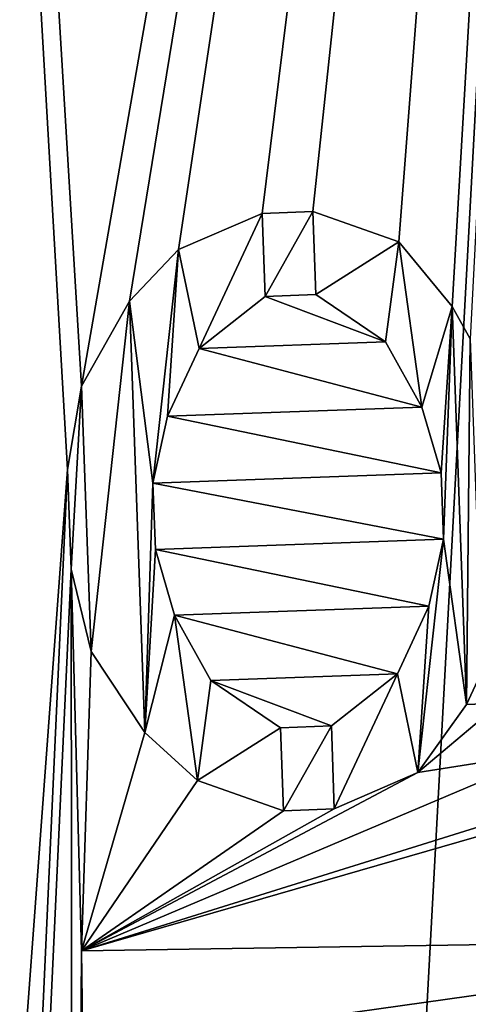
# Model space of a CAD drawing. Header units: millimetres. Extents: x -50 to 50, y -82 to 82.
# Tile 61 of 72: x 16.308 to 16.59, y 20.279 to 20.897. Entities that reach past the tile are written whole.
import ezdxf

# ---------------------------------------------------------------- set-up
doc = ezdxf.new("R2010")
doc.units = ezdxf.units.MM
doc.header["$LTSCALE"] = 101.851852
for name, color, linetype in [('104', 7, 'CONTINUOUS'), ('11', 7, 'CONTINUOUS'), ('110', 7, 'CONTINUOUS'), ('111', 7, 'CONTINUOUS'), ('112', 7, 'CONTINUOUS'), ('113', 7, 'CONTINUOUS'), ('114', 7, 'CONTINUOUS'), ('115', 7, 'CONTINUOUS'), ('116', 7, 'CONTINUOUS'), ('117', 7, 'CONTINUOUS'), ('118', 7, 'CONTINUOUS'), ('119', 7, 'CONTINUOUS'), ('120', 7, 'CONTINUOUS'), ('121', 7, 'CONTINUOUS'), ('122', 7, 'CONTINUOUS'), ('123', 7, 'CONTINUOUS'), ('124', 7, 'CONTINUOUS'), ('125', 7, 'CONTINUOUS'), ('126', 7, 'CONTINUOUS'), ('127', 7, 'CONTINUOUS'), ('145', 7, 'CONTINUOUS'), ('146', 7, 'CONTINUOUS'), ('147', 7, 'CONTINUOUS'), ('148', 7, 'CONTINUOUS'), ('149', 7, 'CONTINUOUS'), ('150', 7, 'CONTINUOUS'), ('151', 7, 'CONTINUOUS'), ('152', 7, 'CONTINUOUS'), ('153', 7, 'CONTINUOUS'), ('154', 7, 'CONTINUOUS'), ('155', 7, 'CONTINUOUS'), ('156', 7, 'CONTINUOUS'), ('157', 7, 'CONTINUOUS'), ('158', 7, 'CONTINUOUS'), ('159', 7, 'CONTINUOUS'), ('160', 7, 'CONTINUOUS'), ('17', 7, 'CONTINUOUS'), ('2', 7, 'CONTINUOUS'), ('22', 7, 'CONTINUOUS'), ('24', 7, 'CONTINUOUS'), ('311', 7, 'CONTINUOUS'), ('317', 7, 'CONTINUOUS'), ('322', 7, 'CONTINUOUS'), ('326', 7, 'CONTINUOUS'), ('327', 7, 'CONTINUOUS'), ('371', 7, 'CONTINUOUS'), ('6', 7, 'CONTINUOUS'), ('7', 7, 'CONTINUOUS'), ('859', 7, 'CONTINUOUS')]:
    doc.layers.add(name, color=color, linetype=linetype)

msp = doc.modelspace()

# ---------------------------------------------------------------- linework, layer by layer
at = {"layer": '104', "linetype": 'CONTINUOUS'}
for points in [[(16.34713, 20.31248, 27.5), (16.84707, 20.32013, 27.5), (16.34713, 20.31248, 27.6), (16.34713, 20.31248, 27.5)], [(16.34713, 20.31248, 27.6), (16.84707, 20.32013, 27.5), (16.84707, 20.32013, 27.6), (16.34713, 20.31248, 27.6)]]:
    msp.add_3dface(points, dxfattribs=at)
at = {"layer": '11', "linetype": 'CONTINUOUS'}
msp.add_3dface([(15.94975, 25.18223, 37.5), (16.77052, 20, 37.5), (20.04246, 21.25244, 27.71787), (15.94975, 25.18223, 37.5)], dxfattribs=at)
at = {"layer": '110', "linetype": 'CONTINUOUS'}
for points in [[(16.34809, 20.24999, 27.5), (16.34713, 20.31248, 27.5), (16.34713, 20.31248, 27.6), (16.34809, 20.24999, 27.5)], [(16.34809, 20.24999, 27.5), (16.34713, 20.31248, 27.6), (16.34809, 20.24999, 27.6), (16.34809, 20.24999, 27.5)]]:
    msp.add_3dface(points, dxfattribs=at)
at = {"layer": '111', "linetype": 'CONTINUOUS'}
for points in [[(16.59847, 20.48822, 27.5), (16.58858, 20.46702, 27.5), (16.58858, 20.46702, 27.6), (16.59847, 20.48822, 27.5)], [(16.59847, 20.48822, 27.6), (16.59847, 20.48822, 27.5), (16.58858, 20.46702, 27.6), (16.59847, 20.48822, 27.6)]]:
    msp.add_3dface(points, dxfattribs=at)
at = {"layer": '112', "linetype": 'CONTINUOUS'}
for points in [[(16.58858, 20.46702, 27.5), (16.55817, 20.42424, 27.5), (16.55817, 20.42424, 27.6), (16.58858, 20.46702, 27.5)], [(16.58858, 20.46702, 27.6), (16.58858, 20.46702, 27.5), (16.55817, 20.42424, 27.6), (16.58858, 20.46702, 27.6)]]:
    msp.add_3dface(points, dxfattribs=at)
at = {"layer": '113', "linetype": 'CONTINUOUS'}
for points in [[(16.55817, 20.42424, 27.5), (16.50576, 20.40152, 27.5), (16.50576, 20.40152, 27.6), (16.55817, 20.42424, 27.5)], [(16.55817, 20.42424, 27.6), (16.55817, 20.42424, 27.5), (16.50576, 20.40152, 27.6), (16.55817, 20.42424, 27.6)]]:
    msp.add_3dface(points, dxfattribs=at)
at = {"layer": '114', "linetype": 'CONTINUOUS'}
for points in [[(16.50576, 20.40152, 27.5), (16.47386, 20.40038, 27.5), (16.47386, 20.40038, 27.6), (16.50576, 20.40152, 27.5)], [(16.50576, 20.40152, 27.6), (16.50576, 20.40152, 27.5), (16.47386, 20.40038, 27.6), (16.50576, 20.40152, 27.6)]]:
    msp.add_3dface(points, dxfattribs=at)
at = {"layer": '115', "linetype": 'CONTINUOUS'}
for points in [[(16.47386, 20.40038, 27.5), (16.41996, 20.41931, 27.5), (16.41996, 20.41931, 27.6), (16.47386, 20.40038, 27.5)], [(16.47386, 20.40038, 27.6), (16.47386, 20.40038, 27.5), (16.41996, 20.41931, 27.6), (16.47386, 20.40038, 27.6)]]:
    msp.add_3dface(points, dxfattribs=at)
at = {"layer": '116', "linetype": 'CONTINUOUS'}
for points in [[(16.41996, 20.41931, 27.5), (16.38695, 20.4494, 27.5), (16.38695, 20.4494, 27.6), (16.41996, 20.41931, 27.5)], [(16.41996, 20.41931, 27.6), (16.41996, 20.41931, 27.5), (16.38695, 20.4494, 27.6), (16.41996, 20.41931, 27.6)]]:
    msp.add_3dface(points, dxfattribs=at)
at = {"layer": '117', "linetype": 'CONTINUOUS'}
for points in [[(16.38695, 20.4494, 27.5), (16.3532, 20.50031, 27.5), (16.3532, 20.50031, 27.6), (16.38695, 20.4494, 27.5)], [(16.38695, 20.4494, 27.6), (16.38695, 20.4494, 27.5), (16.3532, 20.50031, 27.6), (16.38695, 20.4494, 27.6)]]:
    msp.add_3dface(points, dxfattribs=at)
at = {"layer": '118', "linetype": 'CONTINUOUS'}
for points in [[(16.3532, 20.50031, 27.5), (16.34071, 20.55198, 27.5), (16.34071, 20.55198, 27.6), (16.3532, 20.50031, 27.5)], [(16.3532, 20.50031, 27.6), (16.3532, 20.50031, 27.5), (16.34071, 20.55198, 27.6), (16.3532, 20.50031, 27.6)]]:
    msp.add_3dface(points, dxfattribs=at)
at = {"layer": '119', "linetype": 'CONTINUOUS'}
for points in [[(16.34071, 20.55198, 27.5), (16.33848, 20.61444, 27.5), (16.33848, 20.61444, 27.6), (16.34071, 20.55198, 27.5)], [(16.34071, 20.55198, 27.6), (16.34071, 20.55198, 27.5), (16.33848, 20.61444, 27.6), (16.34071, 20.55198, 27.6)]]:
    msp.add_3dface(points, dxfattribs=at)
at = {"layer": '120', "linetype": 'CONTINUOUS'}
for points in [[(16.33848, 20.61444, 27.5), (16.34725, 20.66687, 27.5), (16.34725, 20.66687, 27.6), (16.33848, 20.61444, 27.5)], [(16.33848, 20.61444, 27.6), (16.33848, 20.61444, 27.5), (16.34725, 20.66687, 27.6), (16.33848, 20.61444, 27.6)]]:
    msp.add_3dface(points, dxfattribs=at)
at = {"layer": '121', "linetype": 'CONTINUOUS'}
for points in [[(16.34725, 20.66687, 27.5), (16.37729, 20.72006, 27.5), (16.37729, 20.72006, 27.6), (16.34725, 20.66687, 27.5)], [(16.34725, 20.66687, 27.6), (16.34725, 20.66687, 27.5), (16.37729, 20.72006, 27.6), (16.34725, 20.66687, 27.6)]]:
    msp.add_3dface(points, dxfattribs=at)
at = {"layer": '122', "linetype": 'CONTINUOUS'}
for points in [[(16.37729, 20.72006, 27.5), (16.40807, 20.75243, 27.5), (16.40807, 20.75243, 27.6), (16.37729, 20.72006, 27.5)], [(16.37729, 20.72006, 27.6), (16.37729, 20.72006, 27.5), (16.40807, 20.75243, 27.6), (16.37729, 20.72006, 27.6)]]:
    msp.add_3dface(points, dxfattribs=at)
at = {"layer": '123', "linetype": 'CONTINUOUS'}
for points in [[(16.40807, 20.75243, 27.5), (16.46049, 20.77514, 27.5), (16.46049, 20.77514, 27.6), (16.40807, 20.75243, 27.5)], [(16.40807, 20.75243, 27.6), (16.40807, 20.75243, 27.5), (16.46049, 20.77514, 27.6), (16.40807, 20.75243, 27.6)]]:
    msp.add_3dface(points, dxfattribs=at)
at = {"layer": '124', "linetype": 'CONTINUOUS'}
for points in [[(16.46049, 20.77514, 27.5), (16.49238, 20.77628, 27.5), (16.49238, 20.77628, 27.6), (16.46049, 20.77514, 27.5)], [(16.46049, 20.77514, 27.6), (16.46049, 20.77514, 27.5), (16.49238, 20.77628, 27.6), (16.46049, 20.77514, 27.6)]]:
    msp.add_3dface(points, dxfattribs=at)
at = {"layer": '125', "linetype": 'CONTINUOUS'}
for points in [[(16.49238, 20.77628, 27.5), (16.54628, 20.75736, 27.5), (16.54628, 20.75736, 27.6), (16.49238, 20.77628, 27.5)], [(16.49238, 20.77628, 27.6), (16.49238, 20.77628, 27.5), (16.54628, 20.75736, 27.6), (16.49238, 20.77628, 27.6)]]:
    msp.add_3dface(points, dxfattribs=at)
at = {"layer": '126', "linetype": 'CONTINUOUS'}
for points in [[(16.54628, 20.75736, 27.5), (16.57966, 20.71686, 27.5), (16.57966, 20.71686, 27.6), (16.54628, 20.75736, 27.5)], [(16.54628, 20.75736, 27.6), (16.54628, 20.75736, 27.5), (16.57966, 20.71686, 27.6), (16.54628, 20.75736, 27.6)]]:
    msp.add_3dface(points, dxfattribs=at)
at = {"layer": '127', "linetype": 'CONTINUOUS'}
for points in [[(16.57966, 20.71686, 27.5), (16.59104, 20.69642, 27.5), (16.59104, 20.69642, 27.6), (16.57966, 20.71686, 27.5)], [(16.57966, 20.71686, 27.6), (16.57966, 20.71686, 27.5), (16.59104, 20.69642, 27.6), (16.57966, 20.71686, 27.6)]]:
    msp.add_3dface(points, dxfattribs=at)
at = {"layer": '145', "linetype": 'CONTINUOUS'}
for points in [[(16.3935, 20.56429, 27.6), (16.3935, 20.56429, 27.5), (16.40561, 20.52303, 27.6), (16.3935, 20.56429, 27.6)], [(16.40561, 20.52303, 27.6), (16.3935, 20.56429, 27.5), (16.40561, 20.52303, 27.5), (16.40561, 20.52303, 27.6)]]:
    msp.add_3dface(points, dxfattribs=at)
at = {"layer": '146', "linetype": 'CONTINUOUS'}
for points in [[(16.40561, 20.52303, 27.6), (16.40561, 20.52303, 27.5), (16.42836, 20.48215, 27.6), (16.40561, 20.52303, 27.6)], [(16.42836, 20.48215, 27.6), (16.40561, 20.52303, 27.5), (16.42836, 20.48215, 27.5), (16.42836, 20.48215, 27.6)]]:
    msp.add_3dface(points, dxfattribs=at)
at = {"layer": '147', "linetype": 'CONTINUOUS'}
for points in [[(16.42836, 20.48215, 27.6), (16.42836, 20.48215, 27.5), (16.472, 20.45243, 27.6), (16.42836, 20.48215, 27.6)], [(16.472, 20.45243, 27.6), (16.42836, 20.48215, 27.5), (16.472, 20.45243, 27.5), (16.472, 20.45243, 27.6)]]:
    msp.add_3dface(points, dxfattribs=at)
at = {"layer": '148', "linetype": 'CONTINUOUS'}
for points in [[(16.472, 20.45243, 27.6), (16.472, 20.45243, 27.5), (16.5039, 20.45357, 27.6), (16.472, 20.45243, 27.6)], [(16.5039, 20.45357, 27.6), (16.472, 20.45243, 27.5), (16.5039, 20.45357, 27.5), (16.5039, 20.45357, 27.6)]]:
    msp.add_3dface(points, dxfattribs=at)
at = {"layer": '149', "linetype": 'CONTINUOUS'}
for points in [[(16.5039, 20.45357, 27.6), (16.5039, 20.45357, 27.5), (16.54531, 20.48632, 27.6), (16.5039, 20.45357, 27.6)], [(16.54531, 20.48632, 27.6), (16.5039, 20.45357, 27.5), (16.54531, 20.48632, 27.5), (16.54531, 20.48632, 27.6)]]:
    msp.add_3dface(points, dxfattribs=at)
at = {"layer": '150', "linetype": 'CONTINUOUS'}
for points in [[(16.54531, 20.48632, 27.6), (16.54531, 20.48632, 27.5), (16.56509, 20.52872, 27.6), (16.54531, 20.48632, 27.6)], [(16.56509, 20.52872, 27.6), (16.54531, 20.48632, 27.5), (16.56509, 20.52872, 27.5), (16.56509, 20.52872, 27.6)]]:
    msp.add_3dface(points, dxfattribs=at)
at = {"layer": '151', "linetype": 'CONTINUOUS'}
for points in [[(16.56509, 20.52872, 27.6), (16.56509, 20.52872, 27.5), (16.57423, 20.57074, 27.6), (16.56509, 20.52872, 27.6)], [(16.57423, 20.57074, 27.6), (16.56509, 20.52872, 27.5), (16.57423, 20.57074, 27.5), (16.57423, 20.57074, 27.6)]]:
    msp.add_3dface(points, dxfattribs=at)
at = {"layer": '152', "linetype": 'CONTINUOUS'}
for points in [[(16.57423, 20.57074, 27.6), (16.57423, 20.57074, 27.5), (16.57275, 20.61238, 27.6), (16.57423, 20.57074, 27.6)], [(16.57275, 20.61238, 27.6), (16.57423, 20.57074, 27.5), (16.57275, 20.61238, 27.5), (16.57275, 20.61238, 27.6)]]:
    msp.add_3dface(points, dxfattribs=at)
at = {"layer": '153', "linetype": 'CONTINUOUS'}
for points in [[(16.57275, 20.61238, 27.6), (16.57275, 20.61238, 27.5), (16.56063, 20.65364, 27.6), (16.57275, 20.61238, 27.6)], [(16.56063, 20.65364, 27.6), (16.57275, 20.61238, 27.5), (16.56063, 20.65364, 27.5), (16.56063, 20.65364, 27.6)]]:
    msp.add_3dface(points, dxfattribs=at)
at = {"layer": '154', "linetype": 'CONTINUOUS'}
for points in [[(16.56063, 20.65364, 27.6), (16.56063, 20.65364, 27.5), (16.53788, 20.69452, 27.6), (16.56063, 20.65364, 27.6)], [(16.53788, 20.69452, 27.6), (16.56063, 20.65364, 27.5), (16.53788, 20.69452, 27.5), (16.53788, 20.69452, 27.6)]]:
    msp.add_3dface(points, dxfattribs=at)
at = {"layer": '155', "linetype": 'CONTINUOUS'}
for points in [[(16.53788, 20.69452, 27.6), (16.53788, 20.69452, 27.5), (16.49424, 20.72423, 27.6), (16.53788, 20.69452, 27.6)], [(16.49424, 20.72423, 27.6), (16.53788, 20.69452, 27.5), (16.49424, 20.72423, 27.5), (16.49424, 20.72423, 27.6)]]:
    msp.add_3dface(points, dxfattribs=at)
at = {"layer": '156', "linetype": 'CONTINUOUS'}
for points in [[(16.49424, 20.72423, 27.6), (16.49424, 20.72423, 27.5), (16.46234, 20.72309, 27.6), (16.49424, 20.72423, 27.6)], [(16.46234, 20.72309, 27.6), (16.49424, 20.72423, 27.5), (16.46234, 20.72309, 27.5), (16.46234, 20.72309, 27.6)]]:
    msp.add_3dface(points, dxfattribs=at)
at = {"layer": '157', "linetype": 'CONTINUOUS'}
for points in [[(16.46234, 20.72309, 27.6), (16.46234, 20.72309, 27.5), (16.42093, 20.69035, 27.6), (16.46234, 20.72309, 27.6)], [(16.42093, 20.69035, 27.6), (16.46234, 20.72309, 27.5), (16.42093, 20.69035, 27.5), (16.42093, 20.69035, 27.6)]]:
    msp.add_3dface(points, dxfattribs=at)
at = {"layer": '158', "linetype": 'CONTINUOUS'}
for points in [[(16.42093, 20.69035, 27.6), (16.42093, 20.69035, 27.5), (16.40115, 20.64795, 27.6), (16.42093, 20.69035, 27.6)], [(16.40115, 20.64795, 27.6), (16.42093, 20.69035, 27.5), (16.40115, 20.64795, 27.5), (16.40115, 20.64795, 27.6)]]:
    msp.add_3dface(points, dxfattribs=at)
at = {"layer": '159', "linetype": 'CONTINUOUS'}
for points in [[(16.40115, 20.64795, 27.6), (16.40115, 20.64795, 27.5), (16.39201, 20.60593, 27.6), (16.40115, 20.64795, 27.6)], [(16.39201, 20.60593, 27.6), (16.40115, 20.64795, 27.5), (16.39201, 20.60593, 27.5), (16.39201, 20.60593, 27.6)]]:
    msp.add_3dface(points, dxfattribs=at)
at = {"layer": '160', "linetype": 'CONTINUOUS'}
for points in [[(16.3935, 20.56429, 27.5), (16.3935, 20.56429, 27.6), (16.39201, 20.60593, 27.5), (16.3935, 20.56429, 27.5)], [(16.3935, 20.56429, 27.6), (16.39201, 20.60593, 27.6), (16.39201, 20.60593, 27.5), (16.3935, 20.56429, 27.6)]]:
    msp.add_3dface(points, dxfattribs=at)
at = {"layer": '17', "linetype": 'CONTINUOUS'}
for points in [[(16.07227, 25.2242, 27.5), (16.69178, 22.64468, 27.5), (16.34725, 20.66687, 27.5), (16.07227, 25.2242, 27.5)], [(16.29282, 20, 27.5), (16.07227, 25.2242, 27.5), (16.33848, 20.61444, 27.5), (16.29282, 20, 27.5)], [(16.33848, 20.61444, 27.5), (16.07227, 25.2242, 27.5), (16.34725, 20.66687, 27.5), (16.33848, 20.61444, 27.5)], [(16.34725, 20.66687, 27.5), (16.69178, 22.64468, 27.5), (16.37729, 20.72006, 27.5), (16.34725, 20.66687, 27.5)], [(16.37729, 20.72006, 27.5), (16.69178, 22.64468, 27.5), (16.40807, 20.75243, 27.5), (16.37729, 20.72006, 27.5)], [(16.40807, 20.75243, 27.5), (16.69178, 22.64468, 27.5), (16.46049, 20.77514, 27.5), (16.40807, 20.75243, 27.5)], [(16.46049, 20.77514, 27.5), (16.69178, 22.64468, 27.5), (16.49238, 20.77628, 27.5), (16.46049, 20.77514, 27.5)], [(16.49238, 20.77628, 27.5), (16.69178, 22.64468, 27.5), (16.54628, 20.75736, 27.5), (16.49238, 20.77628, 27.5)], [(16.54628, 20.75736, 27.5), (16.69178, 22.64468, 27.5), (16.57966, 20.71686, 27.5), (16.54628, 20.75736, 27.5)], [(16.57966, 20.71686, 27.5), (16.69178, 22.64468, 27.5), (16.59104, 20.69642, 27.5), (16.57966, 20.71686, 27.5)], [(16.07227, 14.7758, 27.5), (16.29282, 20, 27.5), (16.33848, 20.61444, 27.5), (16.07227, 14.7758, 27.5)], [(16.34071, 20.55198, 27.5), (16.07227, 14.7758, 27.5), (16.33848, 20.61444, 27.5), (16.34071, 20.55198, 27.5)], [(16.34176, 19.47925, 27.5), (16.07227, 14.7758, 27.5), (16.34071, 20.55198, 27.5), (16.34176, 19.47925, 27.5)], [(16.34713, 20.31248, 27.5), (16.34176, 19.47925, 27.5), (16.34071, 20.55198, 27.5), (16.34713, 20.31248, 27.5)], [(16.3532, 20.50031, 27.5), (16.34713, 20.31248, 27.5), (16.34071, 20.55198, 27.5), (16.3532, 20.50031, 27.5)], [(16.38695, 20.4494, 27.5), (16.34713, 20.31248, 27.5), (16.3532, 20.50031, 27.5), (16.38695, 20.4494, 27.5)], [(16.58858, 20.46702, 27.5), (16.59847, 20.48822, 27.5), (16.60984, 20.46778, 27.5), (16.58858, 20.46702, 27.5)], [(16.55817, 20.42424, 27.5), (16.58858, 20.46702, 27.5), (16.60984, 20.46778, 27.5), (16.55817, 20.42424, 27.5)], [(16.64285, 20.43768, 27.5), (16.55817, 20.42424, 27.5), (16.60984, 20.46778, 27.5), (16.64285, 20.43768, 27.5)], [(16.41996, 20.41931, 27.5), (16.34713, 20.31248, 27.5), (16.38695, 20.4494, 27.5), (16.41996, 20.41931, 27.5)], [(16.34713, 20.31248, 27.5), (16.55817, 20.42424, 27.5), (16.64285, 20.43768, 27.5), (16.34713, 20.31248, 27.5)], [(16.68612, 20.41838, 27.5), (16.34713, 20.31248, 27.5), (16.64285, 20.43768, 27.5), (16.68612, 20.41838, 27.5)], [(16.55817, 20.42424, 27.5), (16.34713, 20.31248, 27.5), (16.50576, 20.40152, 27.5), (16.55817, 20.42424, 27.5)], [(16.84707, 20.32013, 27.5), (16.34713, 20.31248, 27.5), (16.71802, 20.41952, 27.5), (16.84707, 20.32013, 27.5)], [(16.71802, 20.41952, 27.5), (16.34713, 20.31248, 27.5), (16.68612, 20.41838, 27.5), (16.71802, 20.41952, 27.5)], [(16.47386, 20.40038, 27.5), (16.34713, 20.31248, 27.5), (16.41996, 20.41931, 27.5), (16.47386, 20.40038, 27.5)], [(16.50576, 20.40152, 27.5), (16.34713, 20.31248, 27.5), (16.47386, 20.40038, 27.5), (16.50576, 20.40152, 27.5)], [(16.34391, 19.54172, 27.5), (16.34176, 19.47925, 27.5), (16.34713, 20.31248, 27.5), (16.34391, 19.54172, 27.5)], [(16.34391, 19.54172, 27.5), (16.34713, 20.31248, 27.5), (16.34809, 20.24999, 27.5), (16.34391, 19.54172, 27.5)]]:
    msp.add_3dface(points, dxfattribs=at)
at = {"layer": '2', "linetype": 'CONTINUOUS'}
for points in [[(14.4814, 30.52136), (17.9, 20), (14.48147, 30.52127, 25), (14.4814, 30.52136)], [(14.48147, 30.52127, 25), (17.9, 20), (17.9, 20, 25), (14.48147, 30.52127, 25)]]:
    msp.add_3dface(points, dxfattribs=at)
at = {"layer": '22', "linetype": 'CONTINUOUS'}
for points in [[(16.63253, 25.40424, 32.61021), (17.26606, 20, 32.7404), (14.95284, 28.63303, 32.7404), (16.63253, 25.40424, 32.61021)], [(17.26606, 20, 32.7404), (16.26307, 25.28419, 32.5433), (14.95284, 28.63303, 32.7404), (17.26606, 20, 32.7404)], [(16.26307, 14.71581, 32.5433), (16.26307, 25.28419, 32.5433), (17.26606, 20, 32.7404), (16.26307, 14.71581, 32.5433)]]:
    msp.add_3dface(points, dxfattribs=at)
at = {"layer": '24', "linetype": 'CONTINUOUS'}
for points in [[(16.26307, 25.28419, 27.7), (16.26307, 14.71581, 27.7), (16.69178, 22.64468, 27.5), (16.26307, 25.28419, 27.7)], [(16.26307, 14.71581, 27.7), (16.9, 20, 27.5), (16.69178, 22.64468, 27.5), (16.26307, 14.71581, 27.7)]]:
    msp.add_3dface(points, dxfattribs=at)
at = {"layer": '311', "linetype": 'CONTINUOUS'}
msp.add_3dface([(15.94975, 14.81777, 37.5), (16.77052, 20, 37.5), (15.94975, 25.18223, 37.5), (15.94975, 14.81777, 37.5)], dxfattribs=at)
at = {"layer": '317', "linetype": 'CONTINUOUS'}
for points in [[(16.46234, 20.72309, 27.5), (16.53788, 20.69452, 27.5), (16.42093, 20.69035, 27.5), (16.46234, 20.72309, 27.5)], [(16.49424, 20.72423, 27.5), (16.53788, 20.69452, 27.5), (16.46234, 20.72309, 27.5), (16.49424, 20.72423, 27.5)], [(16.53788, 20.69452, 27.5), (16.56063, 20.65364, 27.5), (16.42093, 20.69035, 27.5), (16.53788, 20.69452, 27.5)], [(16.42093, 20.69035, 27.5), (16.56063, 20.65364, 27.5), (16.40115, 20.64795, 27.5), (16.42093, 20.69035, 27.5)], [(16.56063, 20.65364, 27.5), (16.57275, 20.61238, 27.5), (16.40115, 20.64795, 27.5), (16.56063, 20.65364, 27.5)], [(16.40115, 20.64795, 27.5), (16.57275, 20.61238, 27.5), (16.39201, 20.60593, 27.5), (16.40115, 20.64795, 27.5)], [(16.57275, 20.61238, 27.5), (16.57423, 20.57074, 27.5), (16.39201, 20.60593, 27.5), (16.57275, 20.61238, 27.5)], [(16.57423, 20.57074, 27.5), (16.3935, 20.56429, 27.5), (16.39201, 20.60593, 27.5), (16.57423, 20.57074, 27.5)], [(16.56509, 20.52872, 27.5), (16.3935, 20.56429, 27.5), (16.57423, 20.57074, 27.5), (16.56509, 20.52872, 27.5)], [(16.40561, 20.52303, 27.5), (16.3935, 20.56429, 27.5), (16.56509, 20.52872, 27.5), (16.40561, 20.52303, 27.5)], [(16.54531, 20.48632, 27.5), (16.40561, 20.52303, 27.5), (16.56509, 20.52872, 27.5), (16.54531, 20.48632, 27.5)], [(16.42836, 20.48215, 27.5), (16.40561, 20.52303, 27.5), (16.54531, 20.48632, 27.5), (16.42836, 20.48215, 27.5)], [(16.5039, 20.45357, 27.5), (16.42836, 20.48215, 27.5), (16.54531, 20.48632, 27.5), (16.5039, 20.45357, 27.5)], [(16.472, 20.45243, 27.5), (16.42836, 20.48215, 27.5), (16.5039, 20.45357, 27.5), (16.472, 20.45243, 27.5)]]:
    msp.add_3dface(points, dxfattribs=at)
at = {"layer": '322', "linetype": 'CONTINUOUS'}
for points in [[(16.34713, 20.31248, 27.6), (16.84707, 20.32013, 27.6), (16.34809, 20.24999, 27.6), (16.34713, 20.31248, 27.6)], [(16.84707, 20.32013, 27.6), (16.76293, 20.25633, 27.6), (16.34809, 20.24999, 27.6), (16.84707, 20.32013, 27.6)]]:
    msp.add_3dface(points, dxfattribs=at)
at = {"layer": '326', "linetype": 'CONTINUOUS'}
for points in [[(16.40807, 20.75243, 27.6), (16.46049, 20.77514, 27.6), (16.42093, 20.69035, 27.6), (16.40807, 20.75243, 27.6)], [(16.46049, 20.77514, 27.6), (16.46234, 20.72309, 27.6), (16.42093, 20.69035, 27.6), (16.46049, 20.77514, 27.6)], [(16.46049, 20.77514, 27.6), (16.49238, 20.77628, 27.6), (16.46234, 20.72309, 27.6), (16.46049, 20.77514, 27.6)], [(16.49238, 20.77628, 27.6), (16.49424, 20.72423, 27.6), (16.46234, 20.72309, 27.6), (16.49238, 20.77628, 27.6)], [(16.49238, 20.77628, 27.6), (16.54628, 20.75736, 27.6), (16.49424, 20.72423, 27.6), (16.49238, 20.77628, 27.6)], [(16.54628, 20.75736, 27.6), (16.53788, 20.69452, 27.6), (16.49424, 20.72423, 27.6), (16.54628, 20.75736, 27.6)], [(16.54628, 20.75736, 27.6), (16.56063, 20.65364, 27.6), (16.53788, 20.69452, 27.6), (16.54628, 20.75736, 27.6)], [(16.54628, 20.75736, 27.6), (16.57966, 20.71686, 27.6), (16.56063, 20.65364, 27.6), (16.54628, 20.75736, 27.6)], [(16.37729, 20.72006, 27.6), (16.40807, 20.75243, 27.6), (16.39201, 20.60593, 27.6), (16.37729, 20.72006, 27.6)], [(16.40807, 20.75243, 27.6), (16.40115, 20.64795, 27.6), (16.39201, 20.60593, 27.6), (16.40807, 20.75243, 27.6)], [(16.40807, 20.75243, 27.6), (16.42093, 20.69035, 27.6), (16.40115, 20.64795, 27.6), (16.40807, 20.75243, 27.6)], [(16.3532, 20.50031, 27.6), (16.34725, 20.66687, 27.6), (16.37729, 20.72006, 27.6), (16.3532, 20.50031, 27.6)], [(16.38695, 20.4494, 27.6), (16.3532, 20.50031, 27.6), (16.37729, 20.72006, 27.6), (16.38695, 20.4494, 27.6)], [(16.38695, 20.4494, 27.6), (16.37729, 20.72006, 27.6), (16.39201, 20.60593, 27.6), (16.38695, 20.4494, 27.6)], [(16.57966, 20.71686, 27.6), (16.57275, 20.61238, 27.6), (16.56063, 20.65364, 27.6), (16.57966, 20.71686, 27.6)], [(16.57966, 20.71686, 27.6), (16.57423, 20.57074, 27.6), (16.57275, 20.61238, 27.6), (16.57966, 20.71686, 27.6)], [(16.57966, 20.71686, 27.6), (16.58858, 20.46702, 27.6), (16.57423, 20.57074, 27.6), (16.57966, 20.71686, 27.6)], [(16.58858, 20.46702, 27.6), (16.57966, 20.71686, 27.6), (16.59104, 20.69642, 27.6), (16.58858, 20.46702, 27.6)], [(16.59847, 20.48822, 27.6), (16.58858, 20.46702, 27.6), (16.59104, 20.69642, 27.6), (16.59847, 20.48822, 27.6)], [(16.34071, 20.55198, 27.6), (16.33848, 20.61444, 27.6), (16.34725, 20.66687, 27.6), (16.34071, 20.55198, 27.6)], [(16.3532, 20.50031, 27.6), (16.34071, 20.55198, 27.6), (16.34725, 20.66687, 27.6), (16.3532, 20.50031, 27.6)], [(16.3935, 20.56429, 27.6), (16.38695, 20.4494, 27.6), (16.39201, 20.60593, 27.6), (16.3935, 20.56429, 27.6)], [(16.58858, 20.46702, 27.6), (16.55817, 20.42424, 27.6), (16.57423, 20.57074, 27.6), (16.58858, 20.46702, 27.6)], [(16.55817, 20.42424, 27.6), (16.56509, 20.52872, 27.6), (16.57423, 20.57074, 27.6), (16.55817, 20.42424, 27.6)], [(16.38695, 20.4494, 27.6), (16.3935, 20.56429, 27.6), (16.40561, 20.52303, 27.6), (16.38695, 20.4494, 27.6)], [(16.55817, 20.42424, 27.6), (16.54531, 20.48632, 27.6), (16.56509, 20.52872, 27.6), (16.55817, 20.42424, 27.6)], [(16.41996, 20.41931, 27.6), (16.38695, 20.4494, 27.6), (16.40561, 20.52303, 27.6), (16.41996, 20.41931, 27.6)], [(16.41996, 20.41931, 27.6), (16.40561, 20.52303, 27.6), (16.42836, 20.48215, 27.6), (16.41996, 20.41931, 27.6)], [(16.41996, 20.41931, 27.6), (16.42836, 20.48215, 27.6), (16.472, 20.45243, 27.6), (16.41996, 20.41931, 27.6)], [(16.50576, 20.40152, 27.6), (16.5039, 20.45357, 27.6), (16.54531, 20.48632, 27.6), (16.50576, 20.40152, 27.6)], [(16.55817, 20.42424, 27.6), (16.50576, 20.40152, 27.6), (16.54531, 20.48632, 27.6), (16.55817, 20.42424, 27.6)], [(16.47386, 20.40038, 27.6), (16.41996, 20.41931, 27.6), (16.472, 20.45243, 27.6), (16.47386, 20.40038, 27.6)], [(16.47386, 20.40038, 27.6), (16.472, 20.45243, 27.6), (16.5039, 20.45357, 27.6), (16.47386, 20.40038, 27.6)], [(16.50576, 20.40152, 27.6), (16.47386, 20.40038, 27.6), (16.5039, 20.45357, 27.6), (16.50576, 20.40152, 27.6)]]:
    msp.add_3dface(points, dxfattribs=at)
at = {"layer": '327', "linetype": 'CONTINUOUS'}
for points in [[(17.62362, 30.17499), (20.35, 20), (14.4814, 30.52136), (17.62362, 30.17499)], [(20.35, 20), (17.9, 20), (14.4814, 30.52136), (20.35, 20)]]:
    msp.add_3dface(points, dxfattribs=at)
at = {"layer": '371', "linetype": 'CONTINUOUS'}
for points in [[(21.5, 31.06526, 53.64111), (-21.5, 31.06526, 53.64111), (-21.5, -72.02471, 67.21316), (21.5, 31.06526, 53.64111)], [(21.5, -72.02471, 67.21316), (21.5, 31.06526, 53.64111), (-21.5, -72.02471, 67.21316), (21.5, -72.02471, 67.21316)]]:
    msp.add_3dface(points, dxfattribs=at)
at = {"layer": '6', "linetype": 'CONTINUOUS'}
for points in [[(14.48147, 30.52127, 25), (17.9, 20, 25), (15.29036, 31.10922, 26), (14.48147, 30.52127, 25)], [(15.29036, 31.10922, 26), (17.9, 20, 25), (18.9, 20, 26), (15.29036, 31.10922, 26)]]:
    msp.add_3dface(points, dxfattribs=at)
at = {"layer": '7', "linetype": 'CONTINUOUS'}
for points in [[(15.29036, 31.10922, 26), (18.9, 20, 26), (15.29042, 31.10915, 27.5), (15.29036, 31.10922, 26)], [(15.29042, 31.10915, 27.5), (18.9, 20, 26), (16.84002, 28.58042, 27.5), (15.29042, 31.10915, 27.5)]]:
    msp.add_3dface(points, dxfattribs=at)
at = {"layer": '859', "linetype": 'CONTINUOUS'}
for points in [[(17.92302, 31.13053, 51.61526), (17.73347, 3.65814, 55.23207), (15.75, 24.17708, 52.5307), (17.92302, 31.13053, 51.61526)], [(15.75, 24.17708, 52.5307), (17.73347, 3.65814, 55.23207), (15.75, 23.88542, 52.5691), (15.75, 24.17708, 52.5307)], [(15.75, 23.88542, 52.5691), (17.73347, 3.65814, 55.23207), (15.67553, 23.375, 52.63629), (15.75, 23.88542, 52.5691)], [(15.67553, 23.375, 52.63629), (17.73347, 3.65814, 55.23207), (15.5266, 23.08333, 52.67469), (15.67553, 23.375, 52.63629)], [(17.73347, 3.65814, 55.23207), (15.75, 20.89583, 52.96268), (15.5266, 23.08333, 52.67469), (17.73347, 3.65814, 55.23207)], [(15.75, 20.89583, 52.96268), (17.73347, 3.65814, 55.23207), (15.75, 20.53125, 53.01068), (15.75, 20.89583, 52.96268)], [(15.75, 20.53125, 53.01068), (17.73347, 3.65814, 55.23207), (15.67553, 20.16667, 53.05868), (15.75, 20.53125, 53.01068)]]:
    msp.add_3dface(points, dxfattribs=at)

doc.saveas('drawing.dxf')
